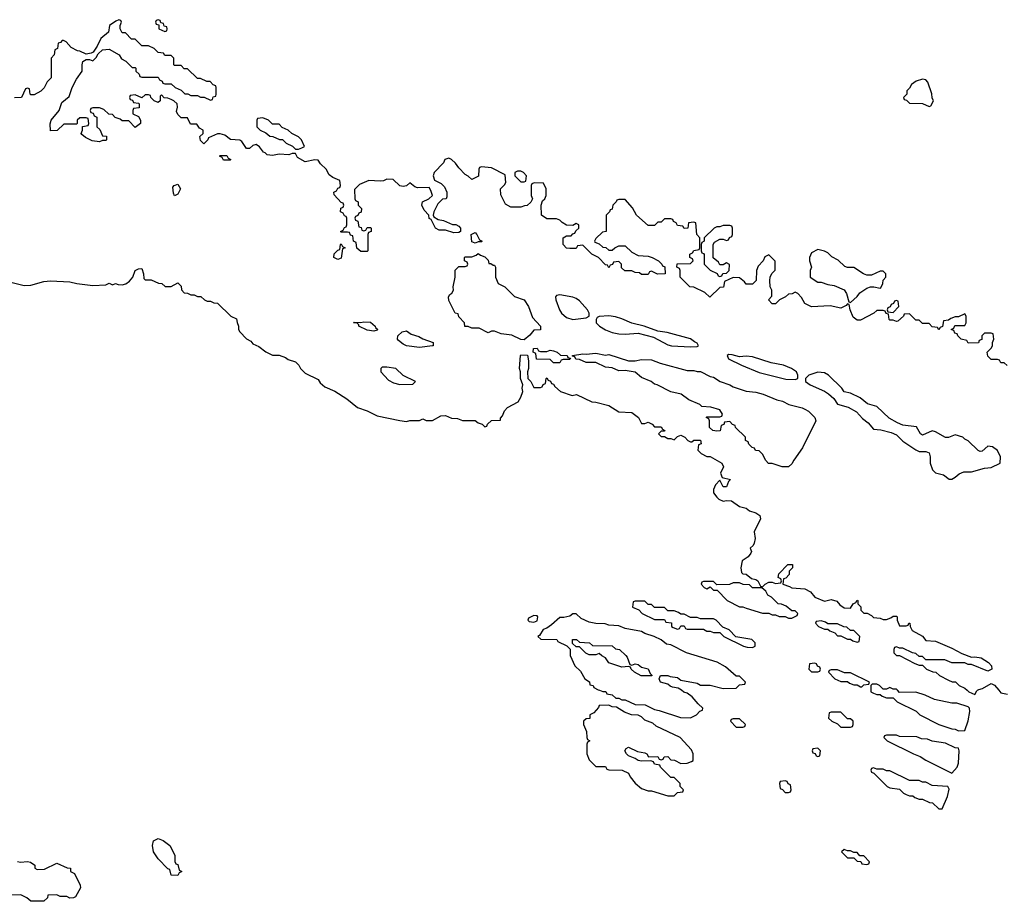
# Model space of a CAD drawing. Header units: inches. Extents: x 2710751 to 2829008, y 857003 to 965602.
# Tile 228 of 256: x 2743302 to 2749331, y 938708 to 944106. Entities that reach past the tile are written whole.
import ezdxf

# ---------------------------------------------------------------- set-up
doc = ezdxf.new("R2010")
doc.units = ezdxf.units.IN
doc.header["$MEASUREMENT"] = 0
doc.layers.add('C7943', color=7, linetype='Continuous')
doc.layers.add('C7944', color=7, linetype='Continuous')

msp = doc.modelspace()

# ---------------------------------------------------------------- linework, layer by layer
at = {"layer": 'C7943', "color": 2}
for points, elevation in [([(2746853.2, 940000), (2746872.7, 939992.7), (2746891.6, 939991.6), (2746898, 939978), (2746930, 939972), (2746952.7, 939952.7), (2746970, 939952), (2746990, 939942), (2747010, 939942), (2747070, 939914), (2747131.6, 939911.6), (2747190, 939882), (2747216.9, 939876.9), (2747347.3, 939832.7), (2747410, 939832), (2747430, 939842), (2747446, 939850), (2747467.3, 939872.7), (2747482, 939878), (2747486, 939890), (2747456.4, 939916.4), (2747420.4, 939960.4), (2747390, 939982), (2747369.1, 939989.1), (2747353.7, 940000)], 14), ([(2748514, 940000), (2748514, 939990), (2748530, 939982), (2748550, 939974), (2748570, 939974), (2748583.6, 939963.6), (2748610, 939954), (2748650, 939954), (2748674, 939930), (2748791.6, 939871.6), (2748814, 939850), (2748930, 939791.3), (2749010, 939764.7), (2749030, 939762), (2749050, 939752), (2749090, 939754), (2749110, 939814), (2749119, 939870), (2749118, 939890), (2749110, 939898), (2749040.4, 939920.4), (2749010, 939922), (2748903.1, 939943.1), (2748846, 939970), (2748790, 939988), (2748690, 939986), (2748676, 940000)], 14), ([(2749104, 940000), (2749114, 939990), (2749150, 939974), (2749163.1, 939996.9), (2749167.3, 940000)], 14), ([(2749297, 940000), (2749310, 939984.7), (2749350, 939976)], 14), ([(2743288.7, 938951.3), (2743307.3, 938947.3), (2743350, 938950.8), (2743367.3, 938947.3), (2743394, 938930), (2743394, 938910), (2743410, 938902), (2743454.6, 938905.4), (2743530, 938942), (2743592.7, 938912.7), (2743614, 938910), (2743614, 938890), (2743638, 938878), (2743672.7, 938807.3), (2743674, 938790), (2743643.6, 938736.4), (2743631.1, 938728.9), (2743610, 938728), (2743590, 938738), (2743550, 938738), (2743530, 938748), (2743474, 938746), (2743472, 938730), (2743450, 938708), (2743370, 938708), (2743346, 938730), (2743310, 938748), (2743254, 938746)], 10)]:
    msp.add_lwpolyline(points, dxfattribs=dict(at, elevation=elevation))
for points, elevation in [([(2746910, 939908), (2746850, 939906), (2746845.4, 939894.6), (2746818, 939862), (2746794, 939850), (2746792.7, 939827.3), (2746770, 939826), (2746754, 939810), (2746754, 939790), (2746772.7, 939747.3), (2746774, 939710), (2746778, 939698), (2746794, 939690), (2746778, 939682), (2746774, 939670), (2746774, 939610), (2746790, 939574), (2746830, 939534), (2746890, 939534), (2746898, 939518), (2746910, 939514), (2746991.6, 939511.6), (2747030, 939492), (2747041, 939470), (2747070, 939432), (2747110, 939398), (2747150, 939384.7), (2747170, 939384.7), (2747270, 939354), (2747310, 939354), (2747330, 939374), (2747362, 939378), (2747366, 939390), (2747346, 939410), (2747346, 939430), (2747310, 939466), (2747290, 939466), (2747226, 939530), (2747222, 939542), (2747190, 939548), (2747182, 939562), (2747167.3, 939567.3), (2747110, 939565.2), (2747089.2, 939569.2), (2747070, 939582), (2747030, 939598), (2747018, 939610), (2747008, 939630), (2747016.4, 939643.6), (2747030, 939651.3), (2747085.4, 939625.4), (2747130, 939618), (2747142, 939610), (2747152.7, 939592.7), (2747210, 939594), (2747218, 939578), (2747230, 939574), (2747242, 939578), (2747247.3, 939592.7), (2747270, 939594), (2747290, 939574), (2747311.6, 939571.6), (2747350, 939552), (2747390, 939554), (2747416.4, 939563.6), (2747426, 939570), (2747426, 939610), (2747416.4, 939636.4), (2747346, 939710), (2747200.2, 939780.2), (2747178, 939798), (2747130, 939818), (2747110, 939838), (2747090, 939848), (2747049, 939849), (2747005.6, 939865.6), (2746956.4, 939896.4), (2746930, 939898)], 14), ([(2748330, 939866), (2748270, 939866), (2748258, 939862), (2748254, 939830), (2748274, 939810), (2748310, 939794), (2748330, 939774), (2748390, 939774), (2748402, 939778), (2748406, 939790), (2748406, 939810), (2748390, 939826), (2748370, 939826)], 14), ([(2747710, 939826), (2747670, 939826), (2747658, 939822), (2747654, 939810), (2747690, 939774), (2747730, 939774), (2747742, 939778), (2747746, 939790)], 14), ([(2748670, 939726), (2748610, 939726), (2748598, 939722), (2748594, 939710), (2748614, 939690), (2748774, 939610), (2748815.3, 939595.3), (2748850, 939572), (2749010, 939492), (2749042, 939530), (2749050, 939554), (2749055.3, 939630), (2749050, 939646), (2749030, 939648), (2748970, 939675.3), (2748888.9, 939688.9), (2748860.4, 939700.4), (2748823.1, 939703.1), (2748794.6, 939714.6), (2748690, 939718)], 14), ([(2748190, 939646), (2748158, 939642), (2748154, 939630), (2748158, 939618), (2748172.7, 939612.7), (2748178, 939598), (2748190, 939594), (2748202, 939598), (2748206, 939630)], 14), ([(2748530, 939526), (2748518, 939522), (2748514, 939510), (2748518, 939498), (2748532.7, 939492.7), (2748614, 939410), (2748630, 939402), (2748690, 939394), (2748714, 939370), (2748730, 939362), (2748750, 939354), (2748770, 939354), (2748783.6, 939343.6), (2748810, 939334), (2748830, 939334), (2748872.7, 939312.7), (2748891.6, 939311.6), (2748930, 939274), (2748950, 939274), (2748984, 939350), (2748993.6, 939393.6), (2748986, 939410), (2748890, 939418), (2748850, 939438), (2748830, 939438), (2748810, 939448), (2748750, 939448), (2748630, 939506), (2748610, 939506), (2748590, 939518), (2748550, 939518)], 14), ([(2747990, 939446), (2747958, 939442), (2747954, 939430), (2747958, 939398), (2747972.7, 939392.7), (2747990, 939374), (2748010, 939374), (2748022, 939378), (2748026, 939390), (2748022, 939422), (2748007.3, 939427.3), (2748002, 939442)], 14), ([(2744270, 938866), (2744230, 938868), (2744222, 938902), (2744210, 938906), (2744150, 938968), (2744122, 939010), (2744115.3, 939050), (2744122, 939078), (2744150, 939092), (2744179.8, 939079.8), (2744222, 939050), (2744251.1, 938991.1), (2744252.7, 938952.7), (2744258, 938938), (2744270, 938934), (2744278, 938898), (2744294, 938890), (2744278, 938882)], 10), ([(2748350, 939026), (2748334, 939010), (2748370, 938974), (2748410, 938974), (2748430, 938954), (2748452.7, 938952.7), (2748458, 938938), (2748490, 938934), (2748502, 938938), (2748506, 938950), (2748470, 938986), (2748447.3, 938987.3), (2748430, 939006), (2748410, 939006), (2748390, 939018), (2748370, 939018)], 14)]:
    msp.add_lwpolyline(points, close=True, dxfattribs=dict(at, elevation=elevation))
at = {"layer": 'C7944', "color": 2, "elevation": 14}
for points in [[(2749348.4, 941988.4), (2749330, 942006), (2749310, 942006), (2749302, 942022), (2749290, 942026), (2749250, 942026), (2749230, 942046), (2749226, 942070), (2749250, 942094), (2749258, 942110), (2749258, 942130), (2749266, 942150), (2749262, 942182), (2749250, 942186), (2749210, 942186), (2749194, 942170), (2749192.7, 942147.3), (2749178, 942142), (2749172.7, 942127.3), (2749110, 942126), (2749102, 942142), (2749066, 942150), (2749046, 942170), (2749042, 942182), (2749027.3, 942187.3), (2749022, 942202), (2749006, 942210), (2749022, 942218), (2749027.3, 942232.7), (2749090, 942234), (2749098, 942250), (2749098, 942290), (2749090, 942306), (2749050, 942286), (2749030, 942286), (2749003.6, 942276.4), (2748990, 942266), (2748958, 942262), (2748952.7, 942227.3), (2748938, 942222), (2748930, 942208), (2748922, 942222), (2748890, 942226), (2748870, 942246), (2748830, 942246), (2748810, 942266), (2748790, 942266), (2748750, 942306), (2748718, 942302), (2748714, 942290), (2748679.6, 942260.4), (2748670, 942258), (2748650, 942266), (2748630, 942266), (2748626, 942270), (2748622, 942302), (2748607.3, 942307.3), (2748602, 942322), (2748590, 942326), (2748550, 942326), (2748531.6, 942308.4), (2748450, 942266), (2748430, 942266), (2748404.7, 942284.7), (2748388, 942330), (2748382, 942362), (2748370, 942366), (2748363.6, 942356.4), (2748330, 942339), (2748265.4, 942354.6), (2748150, 942348.7), (2748108.9, 942368.9), (2748090, 942406), (2748066, 942430), (2748050, 942438), (2748031.6, 942428.4), (2748010, 942426), (2747991.6, 942408.4), (2747954, 942390), (2747930, 942366), (2747910, 942366), (2747888, 942390), (2747907.3, 942412.7), (2747908, 942450), (2747898, 942470), (2747895.3, 942510), (2747898, 942530), (2747908.4, 942551.6), (2747927.3, 942572.7), (2747927.3, 942627.3), (2747890, 942666), (2747865.4, 942654.6), (2747854, 942630), (2747823.6, 942596.4), (2747814, 942570), (2747812, 942510), (2747790, 942486), (2747750, 942486), (2747740.4, 942500.4), (2747710, 942526), (2747670, 942528), (2747618, 942502), (2747611.1, 942468.9), (2747590, 942466), (2747528, 942408), (2747496.4, 942436.4), (2747430, 942468), (2747406, 942470), (2747346, 942530), (2747346, 942570), (2747342, 942582), (2747326, 942590), (2747328.4, 942611.6), (2747410, 942614), (2747426, 942630), (2747422, 942642), (2747406, 942650), (2747406, 942670), (2747422, 942678), (2747430, 942692), (2747462, 942698), (2747466, 942710), (2747466, 942770), (2747448, 942790), (2747442, 942862), (2747430, 942866), (2747398, 942862), (2747394, 942830), (2747370, 942828), (2747362, 942842), (2747330, 942846), (2747322, 942862), (2747306, 942870), (2747302, 942882), (2747290, 942886), (2747250, 942886), (2747230, 942866), (2747210, 942866), (2747190, 942846), (2747150, 942846), (2747078, 942910), (2747053.6, 942953.6), (2747010, 943006), (2746970, 943006), (2746958, 943002), (2746954, 942990), (2746934, 942970), (2746930, 942946), (2746918, 942942), (2746914, 942930), (2746894, 942910), (2746894, 942810), (2746870, 942806), (2746830, 942766), (2746822, 942750), (2746824.7, 942744.7), (2746850, 942734), (2746872.7, 942712.7), (2746891.6, 942711.6), (2746910, 942694), (2746930, 942694), (2746946, 942710), (2746970, 942722), (2747010, 942722), (2747050, 942682), (2747090, 942662), (2747150, 942658), (2747174, 942650), (2747214, 942630), (2747234, 942610), (2747238, 942598), (2747252.7, 942592.7), (2747254, 942550), (2747208, 942548), (2747170, 942566), (2747158, 942562), (2747150, 942546), (2747110, 942546), (2747096.4, 942556.4), (2747070, 942558), (2747050, 942568), (2747008, 942568), (2746987.3, 942587.3), (2746986, 942610), (2746970, 942626), (2746938, 942622), (2746932.7, 942607.3), (2746918, 942602), (2746910, 942586), (2746902, 942602), (2746890, 942606), (2746846, 942650), (2746806, 942670), (2746750, 942726), (2746718, 942722), (2746710, 942706), (2746670, 942706), (2746650, 942708), (2746628.9, 942728.9), (2746628.9, 942771.1), (2746650, 942782), (2746678, 942782), (2746690, 942794), (2746702, 942798), (2746707.3, 942812.7), (2746726, 942830), (2746726, 942850), (2746710, 942858), (2746690, 942846), (2746650, 942848.7), (2746624, 942864), (2746610, 942878), (2746590, 942886), (2746530, 942886), (2746498, 942910), (2746495.3, 942970), (2746504, 942996), (2746518, 943010), (2746526, 943030), (2746526, 943070), (2746510, 943106), (2746452.7, 943107.3), (2746438, 943102), (2746434, 943090), (2746434, 943030), (2746442, 943010), (2746431.1, 942988.9), (2746410, 942968), (2746392.7, 942967.3), (2746370, 942958), (2746310, 942958), (2746276.4, 942976.4), (2746247.3, 943032.7), (2746246, 943070), (2746270, 943094), (2746278, 943110), (2746275.3, 943155.3), (2746190, 943198), (2746130, 943206), (2746118, 943202), (2746114, 943190), (2746111.1, 943148.9), (2746070, 943128), (2746048.4, 943148.4), (2746030, 943158), (2745990, 943198), (2745970, 943228), (2745946, 943250), (2745930, 943258), (2745906, 943250), (2745898, 943230), (2745840.7, 943170), (2745834.8, 943150), (2745842.8, 943122.8), (2745883.5, 943103.5), (2745903.5, 943083.5), (2745918, 943050), (2745918, 943022), (2745914, 943010), (2745890, 943008), (2745862, 942978), (2745838, 942930), (2745834, 942910), (2745838, 942898), (2745863.6, 942883.6), (2745896.9, 942876.9), (2745952.7, 942852.7), (2745971.6, 942851.6), (2745990, 942842), (2746002, 942830), (2746002, 942810), (2745990, 942802), (2745960.2, 942800.2), (2745910, 942818), (2745870, 942818), (2745848, 942830), (2745822, 942882), (2745808.4, 942888.4), (2745808, 942910), (2745779.3, 942939.3), (2745764, 942970), (2745769.3, 942990.7), (2745808, 943010), (2745828.7, 943030), (2745820.2, 943060.2), (2745810, 943078), (2745737, 943077), (2745722.5, 943082.5), (2745690, 943108), (2745670.8, 943089.2), (2745650, 943084), (2745629.4, 943089.4), (2745588.4, 943128.4), (2745550, 943128.7), (2745530, 943119), (2745510, 943117.2), (2745439.6, 943120.4), (2745383.6, 943096.4), (2745352.7, 943067.3), (2745354, 943010), (2745358, 942998), (2745374, 942990), (2745374, 942970), (2745394, 942950), (2745392.7, 942927.3), (2745378, 942922), (2745372.7, 942907.3), (2745358, 942902), (2745354, 942890), (2745358, 942878), (2745372.7, 942872.7), (2745378, 942838), (2745392.7, 942832.7), (2745398, 942818), (2745410, 942814), (2745422, 942818), (2745430, 942834), (2745450, 942834), (2745454, 942830), (2745454, 942810), (2745438, 942802), (2745434, 942790), (2745434, 942690), (2745430, 942686), (2745390, 942686), (2745367.3, 942707.3), (2745362, 942742), (2745346, 942750), (2745342, 942782), (2745327.3, 942787.3), (2745322, 942802), (2745310, 942806), (2745270, 942806), (2745266, 942810), (2745282, 942818), (2745290, 942834), (2745302, 942838), (2745306, 942850), (2745306, 942890), (2745302, 942902), (2745290, 942906), (2745282, 942922), (2745266, 942930), (2745268.4, 942951.6), (2745282, 942958), (2745286, 942970), (2745282, 942982), (2745270, 942986), (2745227.3, 943032.7), (2745226, 943050), (2745242, 943058), (2745250, 943074), (2745262, 943078), (2745266, 943090), (2745262, 943122), (2745220.4, 943140.4), (2745196.4, 943156.4), (2745178, 943190), (2745143.1, 943223.1), (2745130, 943246), (2745110, 943248), (2745050, 943235.3), (2745003.1, 943263.1), (2744990, 943286), (2744970, 943286), (2744950, 943278), (2744890, 943282), (2744850, 943274), (2744818, 943278), (2744806, 943290), (2744794, 943294), (2744770, 943328), (2744750, 943342), (2744730, 943335.3), (2744710, 943318), (2744690, 943318), (2744661.2, 943361.2), (2744650, 943369), (2744592.9, 943372.9), (2744558, 943398), (2744530, 943408), (2744512.7, 943407.3), (2744458, 943382), (2744454, 943370), (2744430, 943346), (2744410, 943366), (2744406, 943390), (2744426, 943410), (2744426, 943430), (2744402, 943442), (2744387.3, 943467.3), (2744347.3, 943467.3), (2744330, 943506), (2744290, 943506), (2744270, 943526), (2744263.1, 943543.1), (2744268, 943570), (2744266, 943590), (2744246, 943610), (2744230, 943618), (2744210, 943626), (2744187.3, 943627.3), (2744170, 943646), (2744162, 943638), (2744162, 943610), (2744150, 943598), (2744126, 943610), (2744106, 943630), (2744102, 943642), (2744090, 943646), (2744070, 943646), (2744050, 943628), (2744010, 943646), (2743978, 943642), (2743974, 943630), (2743978, 943618), (2743992.7, 943612.7), (2743998, 943598), (2744030, 943594), (2744034, 943590), (2744032.7, 943567.3), (2743998, 943562), (2743994, 943550), (2743994, 943530), (2744030, 943514), (2744042, 943490), (2744042, 943470), (2744010, 943446), (2743970, 943486), (2743930, 943486), (2743916.4, 943496.4), (2743887.3, 943507.3), (2743870, 943526), (2743847.3, 943527.3), (2743816.4, 943556.4), (2743790, 943566), (2743750, 943566), (2743738, 943562), (2743734, 943550), (2743738, 943538), (2743752.7, 943532.7), (2743758, 943518), (2743774, 943510), (2743774, 943450), (2743792.7, 943432.7), (2743810, 943394), (2743832.7, 943392.7), (2743834, 943370), (2743830, 943366), (2743810, 943366), (2743790, 943358), (2743745.2, 943365.2), (2743704, 943384), (2743683.1, 943403.1), (2743678, 943410), (2743686, 943430), (2743687.3, 943452.7), (2743722, 943458), (2743726, 943470), (2743722, 943502), (2743710, 943506), (2743670, 943506), (2743654, 943490), (2743654, 943470), (2743650, 943466), (2743572.7, 943467.3), (2743531.6, 943428.4), (2743490, 943426), (2743488.4, 943468.4), (2743495.3, 943490), (2743544, 943550), (2743560.2, 943599.8), (2743604, 943636), (2743624, 943690), (2743650, 943742), (2743684, 943790), (2743684, 943830), (2743689.1, 943850.9), (2743710, 943862), (2743730, 943862), (2743750, 943854), (2743770, 943874), (2743783.1, 943896.9), (2743810, 943922), (2743850, 943924.7), (2743911.3, 943891.3), (2743925.4, 943865.4), (2743951.1, 943851.1), (2743990, 943814), (2744010, 943814), (2744014, 943810), (2744014, 943790), (2744032.7, 943772.7), (2744038, 943758), (2744050, 943754), (2744150, 943754), (2744158, 943738), (2744174, 943730), (2744178, 943718), (2744190, 943714), (2744230, 943714), (2744254, 943690), (2744290, 943674), (2744312.7, 943652.7), (2744331.6, 943651.6), (2744350, 943642), (2744390, 943642), (2744410, 943632), (2744431.6, 943631.6), (2744470, 943614), (2744482, 943618), (2744487.3, 943632.7), (2744502, 943638), (2744506, 943650), (2744506, 943690), (2744502, 943702), (2744487.3, 943707.3), (2744467.3, 943727.3), (2744448.4, 943728.4), (2744410, 943746), (2744390, 943746), (2744330, 943806), (2744310, 943806), (2744290, 943826), (2744250, 943826), (2744246, 943830), (2744246, 943870), (2744230, 943886), (2744190, 943886), (2744182, 943902), (2744150, 943906), (2744126, 943930), (2744090, 943946), (2744050, 943946), (2744010, 943986), (2743987.3, 943987.3), (2743950, 944026), (2743930, 944026), (2743918, 944050), (2743918, 944070), (2743926, 944090), (2743922, 944102), (2743910, 944106), (2743890, 944098), (2743852, 944070), (2743846, 944030), (2743798, 943990), (2743776, 943944), (2743752, 943908), (2743739.6, 943900.4), (2743710, 943895.3), (2743670, 943914), (2743655.3, 943915.3), (2743616.4, 943936.4), (2743586, 943970), (2743570, 943978), (2743562, 943978), (2743552.7, 943967.3), (2743538, 943962), (2743534, 943930), (2743518, 943922), (2743514, 943890), (2743494, 943870), (2743494, 943750), (2743470, 943726), (2743451.3, 943688.7), (2743431.3, 943668.7), (2743390, 943646), (2743370, 943646), (2743366, 943650), (2743362, 943682), (2743350, 943686), (2743338, 943682), (2743314, 943630), (2743270, 943628)], [(2743256.8, 942496.8), (2743330, 942478.8), (2743370, 942481), (2743450, 942502.8), (2743490, 942506.8), (2743610, 942501), (2743651.1, 942491.1), (2743750, 942478), (2743830, 942482), (2743850, 942492), (2743870, 942482), (2743888.7, 942491.3), (2743904.7, 942484.7), (2743930, 942482.8), (2743951.9, 942488.1), (2743975.1, 942504.9), (2743995.3, 942530), (2744009.6, 942570.4), (2744030, 942581), (2744050, 942582), (2744061, 942550), (2744062, 942522), (2744070, 942514), (2744107.3, 942512.7), (2744152.7, 942492.7), (2744171.6, 942491.6), (2744192.7, 942472.7), (2744230, 942472), (2744270, 942494), (2744290, 942474), (2744292.7, 942452.7), (2744310, 942434), (2744330, 942432), (2744350, 942422), (2744370, 942422), (2744390, 942412), (2744411.6, 942411.6), (2744434, 942390), (2744450, 942382), (2744470, 942382), (2744490, 942372), (2744514, 942370), (2744594, 942290), (2744630, 942274), (2744632.7, 942252.7), (2744642, 942230), (2744642, 942210), (2744650, 942194), (2744691.6, 942151.6), (2744716.9, 942136.9), (2744730, 942122), (2744765.4, 942105.4), (2744810, 942072), (2744850, 942052), (2744891.6, 942051.6), (2744930, 942038), (2744946, 942026), (2744990.9, 942010.9), (2745012, 941990), (2745022, 941970), (2745050, 941942), (2745130, 941902), (2745142.8, 941882.8), (2745170, 941858), (2745230.7, 941830.7), (2745305.4, 941785.4), (2745370, 941732), (2745430, 941711.3), (2745490, 941681), (2745630, 941651), (2745670, 941646), (2745691.1, 941651.1), (2745750, 941652), (2745770, 941662), (2745790, 941652), (2745830, 941652), (2745880.4, 941679.6), (2745910, 941682), (2745945.4, 941665.4), (2745983.6, 941663.6), (2746012.7, 941652.7), (2746090, 941651.3), (2746110, 941638), (2746134, 941630), (2746150, 941614), (2746162, 941618), (2746166, 941630), (2746190, 941652), (2746246, 941654), (2746246, 941666), (2746259, 941681), (2746270, 941712), (2746289.1, 941730.9), (2746354.6, 941765.4), (2746370, 941794), (2746382, 941830), (2746379, 941850), (2746382, 941870), (2746368.9, 941908.9), (2746368, 941950), (2746362, 941970), (2746368, 942050), (2746370, 942054), (2746411.6, 942051.6), (2746418, 942018), (2746418, 941970), (2746412, 941950), (2746414, 941910), (2746431.6, 941891.6), (2746450, 941854), (2746490, 941854), (2746502, 941858), (2746507.3, 941872.7), (2746522, 941878), (2746526, 941910), (2746530, 941914), (2746538, 941898), (2746552.7, 941892.7), (2746558, 941878), (2746570, 941874), (2746579.6, 941859.6), (2746614, 941830), (2746685.4, 941805.4), (2746710.6, 941810.6), (2746805.4, 941765.4), (2746830, 941764.7), (2746910, 941744.7), (2746970, 941704.7), (2747050, 941701), (2747092, 941670), (2747110, 941634), (2747130, 941634), (2747150, 941642), (2747174, 941630), (2747190, 941614), (2747230, 941614), (2747238, 941598), (2747252, 941590), (2747250, 941586), (2747230, 941586), (2747214, 941570), (2747230, 941554), (2747250, 941554), (2747270, 941542), (2747290, 941542), (2747310, 941534), (2747330, 941554), (2747350, 941562), (2747374, 941550), (2747394, 941530), (2747410, 941522), (2747418, 941522), (2747430, 941532), (2747470, 941532), (2747474, 941510), (2747458, 941502), (2747454, 941470), (2747474, 941450), (2747510, 941432), (2747530, 941431.3), (2747602, 941390), (2747611.3, 941368.7), (2747594, 941330), (2747603.6, 941303.6), (2747654, 941290), (2747642, 941278), (2747630, 941246), (2747610, 941246), (2747590, 941286), (2747562, 941258), (2747551.3, 941230), (2747551.3, 941210), (2747570, 941182), (2747582, 941170), (2747610, 941158), (2747630, 941162), (2747659.6, 941159.6), (2747710, 941124.7), (2747750, 941116), (2747770, 941098), (2747810, 941086.8), (2747834, 941070), (2747837.3, 941050), (2747798.8, 940970), (2747804.7, 940930), (2747799.6, 940900.4), (2747792.7, 940887.3), (2747774, 940870), (2747782, 940850), (2747779.6, 940840.4), (2747763.6, 940816.4), (2747726.4, 940793.6), (2747718, 940750), (2747722, 940722), (2747730, 940714), (2747750, 940712), (2747783.6, 940683.6), (2747810, 940678), (2747822, 940670), (2747838, 940638), (2747850, 940634), (2747866, 940650), (2747890, 940662), (2747910, 940662), (2747930, 940654), (2747962, 940658), (2747966, 940670), (2747962, 940682), (2747946, 940690), (2747950, 940714), (2748006, 940770), (2748031.1, 940771.1), (2748034, 940770), (2748034, 940750), (2748014, 940730), (2748014, 940710), (2747992.7, 940687.3), (2747978, 940682), (2747974, 940650), (2748016, 940636), (2748030, 940626.8), (2748110, 940622), (2748143.6, 940603.6), (2748171.1, 940571.1), (2748230, 940546), (2748270, 940556), (2748306, 940546), (2748323.5, 940523.5), (2748350, 940504.7), (2748390, 940502), (2748406, 940530), (2748422, 940538), (2748430, 940552), (2748434, 940550), (2748434, 940530), (2748451.6, 940511.6), (2748452, 940490), (2748470, 940472), (2748492, 940472), (2748518, 940458), (2748530, 940444.7), (2748570, 940442), (2748590, 940434), (2748610, 940434), (2748636.4, 940443.6), (2748650, 940454), (2748670, 940454), (2748674, 940450), (2748674, 940430), (2748690, 940394), (2748730, 940394), (2748742, 940398), (2748746, 940410), (2748751.6, 940411.6), (2748754, 940390), (2748767.1, 940367.1), (2748830, 940332), (2748850, 940304.7), (2748910, 940301), (2749010, 940258), (2749070, 940224.7), (2749130, 940202), (2749150, 940204.7), (2749190, 940198), (2749234, 940170), (2749252, 940150), (2749254, 940130), (2749230, 940118), (2749130, 940158), (2749110, 940158), (2749090, 940168), (2749010, 940168), (2748967.3, 940187.3), (2748850, 940186), (2748830, 940206), (2748810, 940206), (2748790, 940226), (2748768.4, 940228.4), (2748710, 940258), (2748690, 940258), (2748670, 940266), (2748658, 940262), (2748654, 940250), (2748654, 940230), (2748670, 940214), (2748690, 940214), (2748783.6, 940163.6), (2748810, 940154), (2748830, 940154), (2748854, 940130), (2748892.7, 940112.7), (2748911.6, 940111.6), (2748934, 940090), (2748990, 940062), (2749012.7, 940052.7), (2749031.6, 940051.6), (2749054, 940030), (2749090, 940014), (2749104, 940000)], [(2747353.7, 940000), (2747334, 940014), (2747299, 940019), (2747284.7, 940024.7), (2747270, 940038), (2747226, 940050), (2747218, 940070), (2747226, 940090), (2747271.1, 940091.1), (2747284.7, 940084.7), (2747330, 940078), (2747350, 940062), (2747450, 940042.8), (2747470, 940031.3), (2747530, 940031.3), (2747610, 940012), (2747690, 940014), (2747710, 940034), (2747742, 940038), (2747746, 940050), (2747710, 940086), (2747690, 940086), (2747623.1, 940143.1), (2747572.9, 940172.9), (2747386, 940230), (2747290, 940278), (2747262, 940282), (2747230, 940308), (2747186, 940330), (2747130, 940348), (2747110, 940359), (2747010, 940379), (2746970, 940395.3), (2746910, 940398), (2746887.3, 940407.3), (2746830, 940408), (2746790, 940418), (2746740.2, 940440.2), (2746708.4, 940468.4), (2746690, 940468.7), (2746670, 940454), (2746634.9, 940445.1), (2746610, 940445.2), (2746558.8, 940401.2), (2746530, 940381.2), (2746507.7, 940372.3), (2746485.4, 940334.6), (2746474, 940330), (2746492.7, 940312.7), (2746591.6, 940311.6), (2746598, 940298), (2746652.7, 940272.7), (2746672, 940252), (2746672.7, 940212.7), (2746702, 940150), (2746736.9, 940116.9), (2746762, 940070), (2746791.1, 940051.1), (2746794, 940034), (2746814, 940030), (2746818, 940018), (2746843.6, 940003.6), (2746853.2, 940000)], [(2749167.3, 940000), (2749174.6, 940005.4), (2749198, 940010), (2749250, 940042), (2749270, 940032), (2749297, 940000)], [(2748676, 940000), (2748670, 940006), (2748650, 940006), (2748630, 940018), (2748610, 940006), (2748590, 940006), (2748566, 940030), (2748550, 940038), (2748522, 940038), (2748514, 940030), (2748514, 940000)]]:
    msp.add_lwpolyline(points, dxfattribs=at)
at = {"layer": 'C7944', "color": 2}
for points, elevation in [([(2744150, 944106), (2744138, 944102), (2744134, 944090), (2744138, 944078), (2744154, 944074), (2744154, 944050), (2744190, 944034), (2744202, 944038), (2744206, 944050), (2744202, 944062), (2744187.3, 944067.3), (2744182, 944082), (2744166, 944086), (2744162, 944102)], 14), ([(2748830, 943742), (2748791.1, 943728.9), (2748762, 943710), (2748750, 943686), (2748734, 943670), (2748734, 943650), (2748714, 943630), (2748718, 943618), (2748732.7, 943612.7), (2748750, 943594), (2748830, 943592), (2748870, 943574), (2748882, 943578), (2748898, 943610), (2748888.4, 943628.4), (2748887.3, 943652.7), (2748863.1, 943723.1), (2748850, 943738)], 14), ([(2744790, 943506), (2744758, 943502), (2744754, 943490), (2744754, 943450), (2744774, 943430), (2744810, 943414), (2744832.7, 943392.7), (2744851.6, 943391.6), (2744892.7, 943372.7), (2744911.6, 943371.6), (2744934, 943350), (2744971.6, 943331.6), (2744990, 943314), (2745010, 943314), (2745030, 943322), (2745046, 943330), (2745028, 943370), (2745010, 943388), (2744968.4, 943408.4), (2744946, 943430), (2744910, 943446), (2744890, 943466), (2744850, 943466), (2744826, 943490)], 14), ([(2744550, 943246), (2744542, 943262), (2744526, 943270), (2744530, 943274), (2744570, 943274), (2744578, 943258), (2744594, 943250), (2744590, 943246)], 14), ([(2746370, 943178), (2746350, 943178), (2746334, 943170), (2746334, 943150), (2746350, 943134), (2746370, 943114), (2746390, 943114), (2746402, 943118), (2746406, 943150), (2746386, 943170)], 14), ([(2744250, 943028), (2744243.1, 943043.1), (2744240.2, 943079.8), (2744248.4, 943091.6), (2744270, 943098), (2744286, 943070), (2744270, 943038)], 14), ([(2747650, 942846), (2747610, 942846), (2747590, 942838), (2747570, 942838), (2747554, 942830), (2747494, 942770), (2747494, 942750), (2747478, 942742), (2747474, 942730), (2747474, 942690), (2747478, 942678), (2747490, 942674), (2747492.7, 942667.3), (2747494, 942610), (2747530, 942572), (2747572.7, 942552.7), (2747578, 942538), (2747590, 942534), (2747602, 942538), (2747607.3, 942552.7), (2747630, 942554), (2747646, 942570), (2747647.3, 942607.3), (2747630, 942618), (2747610, 942606), (2747590, 942606), (2747580.4, 942620.4), (2747548.7, 942648.7), (2747548, 942730), (2747556.4, 942743.6), (2747590, 942762), (2747610, 942762), (2747630, 942754), (2747642, 942758), (2747647.3, 942772.7), (2747662, 942778), (2747666, 942790), (2747666, 942830), (2747662, 942842)], 14), ([(2746090, 942738), (2746070, 942746), (2746066, 942790), (2746090, 942802), (2746102, 942790), (2746118, 942758), (2746134, 942750), (2746130, 942746), (2746110, 942746)], 14), ([(2745250, 942638), (2745226, 942650), (2745227.3, 942672.7), (2745250, 942694), (2745262, 942698), (2745266, 942730), (2745270, 942734), (2745278, 942718), (2745294, 942710), (2745278, 942702), (2745270, 942646)], 14), ([(2748190, 942698), (2748150, 942678), (2748138, 942650), (2748138, 942630), (2748151.3, 942590), (2748142, 942570), (2748142, 942530), (2748190, 942498), (2748210, 942498), (2748250, 942484.7), (2748290, 942478), (2748350, 942452), (2748364.7, 942430), (2748378, 942378), (2748390, 942374), (2748430, 942412), (2748445.6, 942434.4), (2748490, 942462.8), (2748511.1, 942471.1), (2748531.3, 942471.3), (2748570, 942462), (2748575.3, 942464.7), (2748588, 942490), (2748588.4, 942511.6), (2748606, 942530), (2748606, 942550), (2748590, 942566), (2748570, 942566), (2748518, 942542), (2748490, 942542), (2748468, 942550), (2748410, 942588.7), (2748370, 942588.7), (2748354.6, 942594.6), (2748313.6, 942633.6), (2748274.6, 942654.6), (2748250, 942678), (2748230, 942688.7)], 14), ([(2746174, 942614), (2746186, 942614), (2746202, 942602), (2746210, 942602), (2746216, 942590), (2746216, 942530), (2746231.3, 942491.3), (2746272, 942470), (2746331.1, 942411.1), (2746391.3, 942390), (2746418, 942350), (2746442, 942282), (2746492, 942230), (2746492, 942208), (2746450, 942206), (2746424.7, 942175.3), (2746390, 942146), (2746370, 942148), (2746314.6, 942174.6), (2746250, 942182), (2746210, 942198), (2746190, 942198), (2746170, 942188), (2746116.4, 942216.4), (2746070, 942218), (2746047.3, 942227.3), (2746028.4, 942228.4), (2746026, 942250), (2745990, 942286), (2745986, 942306), (2745968, 942310), (2745930, 942386), (2745928, 942410), (2745936.4, 942423.6), (2745948.4, 942431.6), (2745958, 942450), (2745955.3, 942470), (2745968.7, 942530), (2745968.4, 942571.6), (2745990, 942594), (2746030, 942594), (2746042, 942598), (2746046, 942610), (2746042, 942622), (2746026, 942630), (2746026, 942650), (2746030, 942654), (2746070, 942654), (2746096.4, 942663.6), (2746110, 942674), (2746123.6, 942663.6), (2746150, 942654), (2746170, 942634)], 14), ([(2746610, 942422), (2746590, 942418), (2746582, 942410), (2746584.7, 942390), (2746606.8, 942330), (2746618.8, 942310), (2746650, 942282.8), (2746690, 942270.6), (2746770, 942281), (2746788.7, 942291.3), (2746789, 942310), (2746779.3, 942330), (2746730, 942383.7), (2746710, 942398), (2746690, 942406.6)], 18), ([(2748670, 942386), (2748658, 942382), (2748652.7, 942367.3), (2748638, 942362), (2748632.7, 942347.3), (2748618, 942342), (2748614, 942330), (2748618, 942318), (2748650, 942314), (2748686, 942350), (2748682, 942382)], 14), ([(2746910, 942292), (2746851.1, 942288.9), (2746838, 942282), (2746831.3, 942270), (2746831.3, 942250), (2746851.3, 942230), (2746890, 942206.8), (2746930, 942191), (2746970, 942182.8), (2747010, 942181), (2747090, 942186), (2747182, 942162), (2747270, 942116), (2747294, 942110), (2747410, 942102.8), (2747450, 942104.7), (2747458, 942110), (2747450, 942126), (2747433.2, 942133.2), (2747410, 942152.7), (2747266, 942190), (2747210, 942199), (2747126, 942230), (2747050, 942248.7), (2746990, 942275.1), (2746950, 942286.6)], 18), ([(2745470, 942198), (2745430, 942204), (2745378, 942230), (2745378, 942238), (2745368, 942248), (2745346, 942250), (2745350, 942254), (2745390, 942251), (2745410, 942256), (2745450, 942254.8), (2745478, 942230), (2745481, 942221), (2745494, 942210), (2745490, 942206)], 14), ([(2745750, 942099), (2745670, 942109.2), (2745650, 942119), (2745622, 942142), (2745615.3, 942150), (2745618, 942170), (2745644.7, 942195.3), (2745670, 942201), (2745699.8, 942179.8), (2745746.4, 942166.4), (2745770, 942151.3), (2745834, 942130), (2745834, 942110), (2745830, 942109)], 14), ([(2746490, 942074), (2746530, 942074), (2746550, 942082), (2746570, 942078), (2746594, 942070), (2746612.7, 942052.7), (2746654, 942050), (2746658, 942038), (2746674, 942034), (2746670, 942026), (2746630, 942026), (2746618, 942022), (2746610, 942006), (2746570, 942006), (2746550, 942026), (2746467.3, 942027.3), (2746462, 942062), (2746446, 942070), (2746447.3, 942092.7), (2746470, 942094), (2746478, 942078)], 14), ([(2746890, 942052), (2746910, 942056), (2747030, 942018), (2747070, 942018), (2747110, 942026), (2747170, 942022.8), (2747223.8, 942003.8), (2747390, 941958), (2747430, 941958), (2747450, 941951.3), (2747470, 941951.3), (2747530, 941922), (2747550, 941918), (2747591.1, 941891.1), (2747650.7, 941870.7), (2747670, 941858), (2747750, 941831.3), (2747810, 941824.7), (2747853.7, 941813.7), (2747938, 941778), (2747972, 941770), (2748010.7, 941750.7), (2748094, 941730), (2748110, 941722), (2748132, 941710), (2748170, 941671.3), (2748176, 941650), (2748096.3, 941483.7), (2748042, 941410), (2748030, 941386), (2748010, 941368), (2747970, 941368), (2747910, 941388), (2747888, 941388), (2747870, 941406), (2747850, 941446), (2747830, 941466), (2747807.3, 941467.3), (2747802, 941482), (2747787.3, 941487.3), (2747767.3, 941507.3), (2747762, 941522), (2747746, 941530), (2747746, 941550), (2747686, 941610), (2747682, 941622), (2747667.3, 941627.3), (2747650, 941646), (2747618, 941642), (2747612.7, 941627.3), (2747598, 941622), (2747591.6, 941588.4), (2747570, 941586), (2747546, 941590), (2747526, 941610), (2747526, 941650), (2747522, 941662), (2747506, 941670), (2747510, 941674), (2747590, 941674), (2747602, 941678), (2747606, 941690), (2747590, 941718), (2747533.6, 941733.6), (2747478, 941738), (2747466, 941750), (2747399, 941779), (2747352.9, 941812.9), (2747288.4, 941828.4), (2747206, 941870), (2747190, 941874), (2747168, 941890), (2747110, 941915.3), (2747070, 941948), (2747010, 941958), (2746970, 941955.3), (2746930, 941975.3), (2746890, 941978), (2746830, 942008), (2746770, 942008), (2746730, 942026), (2746707.3, 942027.3), (2746702, 942042), (2746686, 942046), (2746686, 942050), (2746750, 942061), (2746770, 942058), (2746830, 942064.7)], 14), ([(2747644.7, 942055.3), (2747634, 942050), (2747642, 942030), (2747722, 941990), (2747830, 941944.9), (2747994, 941906), (2748050, 941902), (2748066, 941910), (2748066, 941930), (2748058, 941950), (2748028, 941970), (2747978, 941990), (2747904.1, 942004.1), (2747790, 942040.9), (2747750, 942045.2), (2747710, 942042), (2747665.4, 942054.6)], 18), ([(2745550, 941978), (2745522, 941978), (2745514, 941970), (2745514, 941950), (2745559.6, 941899.6), (2745590, 941882), (2745630, 941872), (2745710, 941874), (2745726, 941890), (2745650, 941928), (2745606, 941970)], 18), ([(2748190, 941948.7), (2748134, 941930), (2748114, 941910), (2748114, 941890), (2748142, 941870), (2748230.8, 941830.8), (2748255.3, 941815.3), (2748286.4, 941786.4), (2748310, 941752), (2748374.4, 941734.4), (2748425.4, 941705.4), (2748463.5, 941663.5), (2748498, 941638), (2748530, 941598), (2748574.4, 941594.4), (2748638.8, 941578.8), (2748670, 941564.7), (2748710, 941526), (2748790, 941471.3), (2748810, 941462), (2748850, 941462), (2748870, 941454), (2748878, 941430), (2748878, 941390), (2748891.3, 941350), (2748910, 941331.3), (2748959.6, 941319.6), (2748992.7, 941292.7), (2749010, 941292), (2749030, 941304.7), (2749054.6, 941325.4), (2749083.1, 941336.9), (2749130, 941338), (2749210, 941361), (2749250, 941364.7), (2749306, 941390), (2749308, 941430), (2749290, 941468), (2749258, 941490), (2749230, 941494), (2749195.3, 941464.7), (2749183.1, 941463.1), (2749170, 941468), (2749110, 941528), (2749090, 941538), (2749078, 941550), (2749030, 941564), (2748990, 941548), (2748970, 941548), (2748910, 941582), (2748890, 941588.7), (2748830, 941562), (2748818, 941570), (2748793.6, 941613.6), (2748710, 941624), (2748677.2, 941637.2), (2748626.6, 941666.6), (2748550, 941737.2), (2748493.6, 941753.6), (2748448, 941790), (2748390, 941819), (2748350, 941828), (2748335.3, 941850), (2748255.3, 941930), (2748230, 941944)], 18), ([(2747550, 940666), (2747490, 940666), (2747478, 940662), (2747474, 940650), (2747494, 940630), (2747510, 940622), (2747530, 940634), (2747550, 940614), (2747572.7, 940612.7), (2747634, 940550), (2747710, 940512), (2747730, 940512), (2747750, 940502), (2747850, 940472), (2747890, 940472), (2747910, 940462), (2747930, 940462), (2747952.7, 940452.7), (2747990, 940452), (2748010, 940442), (2748030, 940442), (2748062, 940458), (2748066, 940470), (2748050, 940486), (2748030, 940486), (2747995.3, 940515.3), (2747967.3, 940527.3), (2747946, 940530), (2747906, 940570), (2747883.1, 940583.1), (2747870, 940606), (2747847.3, 940627.3), (2747790, 940628), (2747770, 940646), (2747732.7, 940647.3), (2747710, 940658), (2747670, 940658), (2747647.3, 940647.3), (2747570, 940646)], 14), ([(2747130, 940546), (2747070, 940546), (2747058, 940542), (2747054, 940510), (2747092.7, 940492.7), (2747114, 940470), (2747190, 940434), (2747250, 940434), (2747258, 940418), (2747292.7, 940412.7), (2747294, 940390), (2747303.6, 940383.6), (2747330, 940374), (2747342, 940378), (2747350, 940394), (2747370, 940394), (2747378, 940378), (2747390, 940374), (2747490, 940374), (2747510, 940362), (2747530, 940362), (2747550, 940354), (2747590, 940354), (2747614, 940330), (2747734, 940270), (2747756.4, 940263.6), (2747790, 940262), (2747806, 940270), (2747806, 940290), (2747786, 940310), (2747687.3, 940327.3), (2747646, 940370), (2747607.3, 940387.3), (2747566, 940430), (2747550, 940438), (2747470, 940438), (2747450, 940446), (2747410, 940446), (2747370, 940466), (2747350, 940466), (2747336.4, 940476.4), (2747310, 940486), (2747270, 940486), (2747250, 940506), (2747190, 940506), (2747170, 940526), (2747150, 940526)], 14), ([(2746450, 940458), (2746418, 940442), (2746414, 940430), (2746422, 940422), (2746450, 940418), (2746470, 940424.7), (2746475.3, 940450), (2746470, 940455.3)], 14), ([(2748210, 940426), (2748178, 940422), (2748174, 940410), (2748194, 940390), (2748230, 940374), (2748250, 940374), (2748263.6, 940363.6), (2748292.7, 940352.7), (2748310, 940334), (2748330, 940334), (2748370, 940314), (2748390, 940314), (2748403.6, 940303.6), (2748430, 940294), (2748442, 940298), (2748446, 940330), (2748410, 940366), (2748390, 940366), (2748367.3, 940387.3), (2748348, 940388), (2748310, 940406), (2748250, 940406), (2748236.4, 940416.4)], 14), ([(2747050, 940154), (2747070, 940162), (2747090, 940158), (2747110, 940142), (2747150.9, 940130.9), (2747162, 940102), (2747174, 940090), (2747170, 940088), (2747108.4, 940088.4), (2747066, 940110), (2747046, 940130), (2747042, 940142), (2747030, 940146), (2746990, 940142), (2746910, 940168.7), (2746890, 940198), (2746866, 940210), (2746850, 940226), (2746830, 940218), (2746790, 940218), (2746768, 940228), (2746730, 940266), (2746710, 940266), (2746687.3, 940287.3), (2746686, 940310), (2746711.6, 940311.6), (2746730, 940294), (2746791.6, 940291.6), (2746810, 940274), (2746930, 940272), (2746950, 940254), (2746974, 940250), (2747012.7, 940212.7), (2747022, 940202), (2747038, 940158)], 14), ([(2748170, 940166), (2748138, 940162), (2748134, 940130), (2748150, 940114), (2748190, 940114), (2748202, 940118), (2748206, 940130), (2748202, 940142), (2748187.3, 940147.3), (2748182, 940162)], 14), ([(2748310, 940126), (2748270, 940126), (2748258, 940122), (2748254, 940110), (2748294, 940070), (2748330, 940054), (2748370, 940054), (2748383.6, 940043.6), (2748410, 940034), (2748430, 940034), (2748450, 940022), (2748458, 940022), (2748470, 940034), (2748502, 940038), (2748506, 940050), (2748390, 940106), (2748352.7, 940107.3)], 14)]:
    msp.add_lwpolyline(points, close=True, dxfattribs=dict(at, elevation=elevation))

doc.saveas('drawing.dxf')
